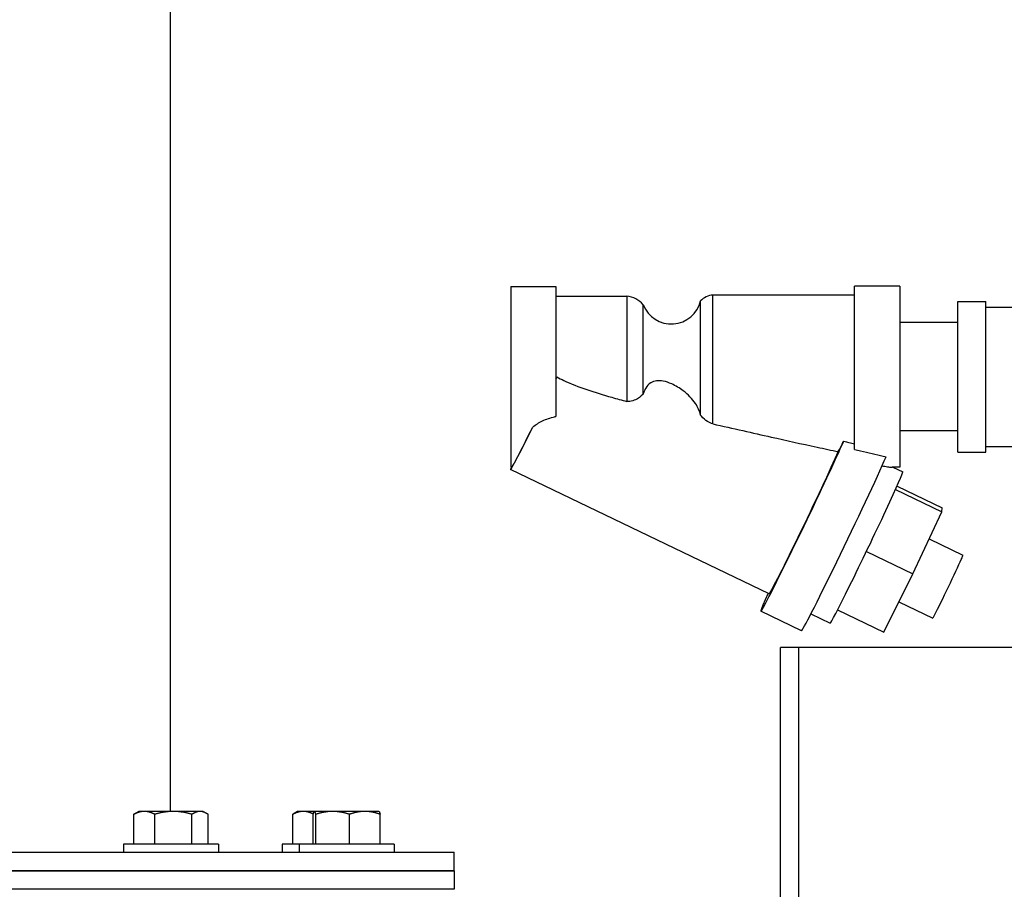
# Model space of a CAD drawing. Header units: inches. Extents: x 18 to 846, y -44 to 561.
# Tile 71 of 256: x 106 to 116, y 153 to 162. Entities that reach past the tile are written whole.
import ezdxf

# ---------------------------------------------------------------- set-up
doc = ezdxf.new("R2010")
doc.units = ezdxf.units.IN
doc.header["$LTSCALE"] = 24
doc.header["$MEASUREMENT"] = 0
doc.layers.add('Dimension (ANSI)', color=7, linetype='Continuous', lineweight=25)
doc.layers.add('Visible (ANSI)', color=7, linetype='Continuous', lineweight=30)
doc.styles.add('Note Text (ANSI)', font='tahoma.ttf')
doc.dimstyles.new('SB Fraction-16 (ANSI)', dxfattribs={"dimscale": 24, "dimtxt": 0.125, "dimasz": 0.098425, "dimexe": 0.125, "dimexo": 0.0625, "dimgap": 0.031496, "dimtad": 0, "dimtih": 1, "dimtoh": 1, "dimdec": 4, "dimrnd": 1e-08, "dimzin": 0, "dimdsep": 46, "dimlunit": 5, "dimtxsty": 'Note Text (ANSI)', "dimcen": 0.09, "dimdle": 0.393701, "dimclrd": 256, "dimclre": 256, "dimclrt": 256, "dimadec": 0, "dimazin": 3, "dimtfac": 0.96, "dimtofl": 0, "dimtmove": 0, "dimatfit": 3, "dimfxl": 1, "dimfrac": 2, "dimtolj": 1, "dimtzin": 12, "dimlwd": -1, "dimlwe": -1, "dimarcsym": 0})

# ---------------------------------------------------------------- blocks, each defined once
blk = doc.blocks.new('*D15')
at = {"layer": 'Defpoints', "color": 0, "transparency": 16777216}
for p in [(121.8191, 380.5815), (46.5863, 92.8698), (88.6941, 92.8698)]:
    blk.add_point(p, dxfattribs=at)
at = {"layer": 'Dimension (ANSI)', "transparency": 16777216}
for p, q in [((120.3191, 380.5815), (43.5863, 380.5815)), ((46.5863, 378.2193), (46.5863, 242.3754)), ((46.5863, 95.232), (46.5863, 237.0759)), ((87.1941, 92.8698), (43.5863, 92.8698))]:
    blk.add_line(p, q, dxfattribs=at)
for points in [[(46.1926, 378.2193), (46.98, 378.2193), (46.5863, 380.5815)], [(46.1926, 95.232), (46.98, 95.232), (46.5863, 92.8698)]]:
    blk.add_solid(points, dxfattribs=at)
at = {"layer": 'Dimension (ANSI)', "transparency": 16777216, "insert": (37.4463, 241.6195), "char_height": 3, "attachment_point": 1, "style": 'Note Text (ANSI)'}
blk.add_mtext('\\A1;287 11/16', dxfattribs=at)

msp = doc.modelspace()

# ---------------------------------------------------------------- linework, layer by layer
at = {"layer": 'Visible (ANSI)'}
for p, q in [((107.64399, 153.93159), (107.64399, 163.28668)), ((110.94111, 159.01887), (110.94111, 157.26887)), ((110.94111, 159.01887), (111.37861, 159.01887)), ((111.37861, 159.01887), (111.37861, 157.75919)), ((114.27361, 157.43921), (114.27361, 159.02137)), ((114.71111, 159.02137), (114.27361, 159.02137)), ((114.71111, 159.02137), (114.71111, 157.26637)), ((111.37861, 158.92537), (112.06611, 158.92537)), ((112.06611, 158.92537), (112.06611, 157.90362)), ((112.78132, 157.77101), (112.78132, 158.87818)), ((112.89861, 157.6874), (112.89861, 158.93487)), ((114.27361, 158.93487), (112.89861, 158.93487)), ((115.27411, 157.41387), (115.27411, 158.87387)), ((115.27411, 158.87387), (115.54411, 158.87387)), ((115.54411, 157.41387), (115.54411, 158.87387)), ((112.22582, 157.97904), (112.22582, 158.84171)), ((115.54411, 158.81887), (117.10411, 158.81887)), ((115.27411, 158.66887), (114.71111, 158.66887)), ((115.27411, 157.61887), (114.71111, 157.61887)), ((115.54411, 157.46887), (117.10411, 157.46887)), ((115.27411, 157.41387), (115.54411, 157.41387)), ((110.94111, 157.26887), (110.95206, 157.26887)), ((114.71111, 157.26637), (114.63708, 157.26637)), ((114.64514, 157.26637), (114.73999, 157.22081)), ((113.44507, 156.04002), (110.93959, 157.24326)), ((114.68456, 157.08351), (115.1204, 156.87421)), ((114.66986, 157.05067), (115.11847, 156.83523)), ((115.11847, 156.83523), (115.1204, 156.87421)), ((114.83695, 156.23301), (115.11847, 156.83523)), ((114.99512, 156.57136), (115.32296, 156.41391)), ((114.38751, 156.44885), (114.83695, 156.23301)), ((114.55737, 155.66976), (114.83695, 156.23301)), ((114.70288, 155.9629), (115.03074, 155.80544)), ((113.7582, 155.68164), (113.3639, 155.871)), ((113.85002, 155.84554), (114.03652, 155.75598)), ((114.10902, 155.88508), (114.55737, 155.66976)), ((113.55511, 142.26899), (113.55511, 155.51899)), ((113.73441, 155.51899), (113.55511, 155.51899)), ((113.73441, 142.26902), (113.73441, 155.51899)), ((119.63498, 155.51899), (113.73441, 155.51899)), ((107.3357, 153.93159), (107.3017, 153.91196)), ((107.39037, 153.93159), (107.3357, 153.93159)), ((107.67221, 153.93159), (107.39037, 153.93159)), ((107.93004, 153.93159), (107.67221, 153.93159)), ((107.9607, 153.93159), (107.93004, 153.93159)), ((107.9607, 153.93159), (107.99471, 153.91196)), ((108.87624, 153.93159), (108.84223, 153.91196)), ((108.9309, 153.93159), (108.87624, 153.93159)), ((109.03796, 153.93159), (108.9309, 153.93159)), ((109.03796, 153.93159), (109.03703, 153.93105)), ((109.03888, 153.93159), (109.03796, 153.93159)), ((109.21546, 153.93159), (109.03888, 153.93159)), ((109.52703, 153.93159), (109.21546, 153.93159)), ((109.66296, 153.93159), (109.52703, 153.93159)), ((109.66296, 153.93159), (109.66389, 153.93105)), ((107.28843, 153.61559), (107.28843, 153.90368)), ((107.49232, 153.61559), (107.49232, 153.90368)), ((107.85209, 153.61559), (107.85209, 153.90368)), ((108.00798, 153.61559), (108.00798, 153.90368)), ((108.82896, 153.61559), (108.82896, 153.90368)), ((109.02503, 153.61559), (109.02503, 153.90368)), ((109.05274, 153.61559), (109.05274, 153.90368)), ((109.37817, 153.61559), (109.37817, 153.90368)), ((109.67589, 153.61559), (109.67589, 153.90368)), ((105.30694, 153.53559), (110.394, 153.53559)), ((108.1092, 153.61559), (107.1872, 153.61559)), ((107.1872, 153.61559), (107.1872, 153.53559)), ((108.1092, 153.61559), (108.1092, 153.53559)), ((108.88946, 153.61559), (108.72774, 153.61559)), ((108.72774, 153.61559), (108.72774, 153.53559)), ((109.81146, 153.61559), (108.88946, 153.61559)), ((108.88946, 153.61559), (108.88946, 153.53559)), ((109.81146, 153.61559), (109.81146, 153.53559)), ((110.394, 153.35629), (110.394, 153.53559)), ((94.394, 153.35629), (110.394, 153.35629)), ((110.394, 153.35629), (94.394, 153.35629)), ((110.394, 153.35629), (110.394, 153.17699)), ((110.394, 153.17699), (94.394, 153.17699))]:
    msp.add_line(p, q, dxfattribs=at)
for centre, radius, start, end in [((112.03419, 158.67016), 0.25719, 41.835096, 82.872203), ((112.49794, 158.94564), 0.2913, 200.904405, 346.608024), ((112.91315, 158.75511), 0.18034, 94.625534, 136.968745)]:
    msp.add_arc(centre, radius, start, end, dxfattribs=at)
for centre, major_axis, ratio, start_param, end_param in [((111.29133, 157.97567), (-0.35174, -0.73242), 0.0202695, 1.7791444, 1.8091154), ((111.37228, 158.14387), (0.37545, 0.78147), 0.018274, 4.6912199, 4.7183311), ((111.29133, 157.97567), (-0.35174, -0.73242), 0.0202695, 6.027526, 7.4126204), ((111.37228, 158.14387), (0.42037, 0.87497), 0.018274, 3.150372, 4.1302207), ((113.79681, 156.77243), (-0.43291, -0.90144), 0.0202695, 5.6608168, 8.8415962), ((114.45687, 158.14387), (0.38001, 0.79097), 0.018274, 3.5577389, 3.8125635), ((113.79681, 156.77243), (-0.35174, -0.73242), 0.0202695, 0, 2.6581255), ((114.19111, 156.58308), (-0.43291, -0.90144), 0.0202695, 0, 2.6372748), ((114.38826, 156.4884), (-0.35174, -0.73242), 0.0202695, 0, 3.1415927), ((115.17685, 156.10968), (-0.14611, -0.30424), 0.0202695, 0, 3.1415927)]:
    msp.add_ellipse(centre, major_axis=major_axis, ratio=ratio, start_param=start_param, end_param=end_param, dxfattribs=at)
for points, knots in [([(111.38879, 158.14165), (111.41052, 158.12905), (111.43259, 158.11766), (111.52419, 158.07366), (111.59999, 158.04532), (111.75685, 157.99225), (111.83798, 157.96774), (111.96841, 157.93036), (112.0174, 157.91676), (112.06611, 157.90362)], [6.4136888, 6.4136888, 6.4136888, 6.4136888, 6.5958903, 6.5958903, 7.1882029, 7.1882029, 7.7805156, 7.7805156, 8.1351784, 8.1351784, 8.1351784, 8.1351784]), ([(112.78132, 157.77101), (112.77218, 157.81055), (112.75539, 157.84795), (112.70067, 157.93072), (112.65888, 157.97195), (112.57743, 158.03339), (112.53881, 158.05642), (112.47406, 158.08559), (112.44623, 158.09535), (112.39659, 158.10516), (112.37509, 158.10664), (112.3335, 158.10184), (112.31471, 158.09534), (112.27751, 158.07205), (112.26138, 158.0537), (112.23968, 158.01669), (112.23201, 157.99892), (112.22582, 157.97904)], [-4.0243685, -4.0243685, -4.0243685, -4.0243685, -3.7016783, -3.7016783, -3.2630606, -3.2630606, -2.9163241, -2.9163241, -2.6723273, -2.6723273, -2.4754679, -2.4754679, -2.2698984, -2.2698984, -2.0119263, -2.0119263, -1.8270452, -1.8270452, -1.8270452, -1.8270452]), ([(112.22582, 157.97904), (112.22397, 157.97689), (112.2221, 157.97479), (112.20005, 157.9508), (112.17648, 157.93288), (112.13341, 157.91248), (112.11444, 157.90659), (112.08489, 157.90327), (112.07549, 157.90303), (112.06611, 157.90362)], [7.12135104, 7.12135104, 7.12135104, 7.12135104, 7.14340677, 7.14340677, 7.37722319, 7.37722319, 7.5356342, 7.5356342, 7.60913301, 7.60913301, 7.60913301, 7.60913301]), ([(111.1545, 157.65636), (111.18263, 157.67853), (111.21449, 157.69879), (111.28566, 157.73287), (111.32515, 157.74644), (111.37028, 157.7573), (111.37443, 157.75826), (111.37861, 157.75919)], [-1.21252725, -1.21252725, -1.21252725, -1.21252725, -0.91730168, -0.91730168, -0.61153445, -0.61153445, -0.58063384, -0.58063384, -0.58063384, -0.58063384]), ([(112.89861, 157.6874), (112.88123, 157.69277), (112.86448, 157.70044), (112.82637, 157.72371), (112.80655, 157.74103), (112.78698, 157.76387), (112.7841, 157.76741), (112.78132, 157.77101)], [0.03872471, 0.03872471, 0.03872471, 0.03872471, 0.17886989, 0.17886989, 0.37880435, 0.37880435, 0.41475158, 0.41475158, 0.41475158, 0.41475158]), ([(112.89861, 157.6874), (113.09433, 157.64219), (113.28889, 157.59817), (113.60646, 157.52737), (113.76095, 157.49334), (113.98029, 157.44608), (114.04937, 157.43136), (114.11514, 157.41759)], [3.8094555, 3.8094555, 3.8094555, 3.8094555, 5.2200221, 5.2200221, 6.3585337, 6.3585337, 6.8964154, 6.8964154, 6.8964154, 6.8964154]), ([(114.16823, 157.52005), (114.18501, 157.51576), (114.20171, 157.51151), (114.23686, 157.5026), (114.2553, 157.49795), (114.27361, 157.49335)], [-9.00532917, -9.00532917, -9.00532917, -9.00532917, -8.87220885, -8.87220885, -8.72355981, -8.72355981, -8.72355981, -8.72355981]), ([(114.27361, 157.43921), (114.29283, 157.43465), (114.31196, 157.43012), (114.40635, 157.40785), (114.48013, 157.39068), (114.56082, 157.37219), (114.5699, 157.37011), (114.57895, 157.36805)], [3.37710058, 3.37710058, 3.37710058, 3.37710058, 3.52552457, 3.52552457, 4.11311199, 4.11311199, 4.18802009, 4.18802009, 4.18802009, 4.18802009]), ([(114.54002, 157.2803), (114.55945, 157.27693), (114.57712, 157.27399), (114.60579, 157.26958), (114.61882, 157.26778), (114.63167, 157.26656), (114.63476, 157.26638), (114.63702, 157.26638)], [4.81072873, 4.81072873, 4.81072873, 4.81072873, 5.00578594, 5.00578594, 5.18586758, 5.18586758, 5.26401619, 5.26401619, 5.26401619, 5.26401619])]:
    msp.add_open_spline(points, degree=3, knots=knots, dxfattribs=at)
for points, weights in [([(107.39037, 153.93159), (107.34306, 153.93159), (107.28843, 153.90368)], [1, 1.0379548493, 1]), ([(107.28843, 153.90368), (107.2952, 153.9082), (107.3017, 153.91196)], [1, 1.00596428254, 1.01005409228]), ([(107.49232, 153.90368), (107.43768, 153.93159), (107.39037, 153.93159)], [1, 1.0379548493, 1]), ([(107.67221, 153.93159), (107.58872, 153.93159), (107.49232, 153.90368)], [1, 1.0379548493, 1]), ([(107.85209, 153.90368), (107.75569, 153.93159), (107.67221, 153.93159)], [1, 1.0379548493, 1]), ([(107.93004, 153.93159), (107.89386, 153.93159), (107.85209, 153.90368)], [1, 1.0379548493, 1]), ([(108.00798, 153.90368), (107.96621, 153.93159), (107.93004, 153.93159)], [1, 1.0379548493, 1]), ([(108.9309, 153.93159), (108.88359, 153.93159), (108.82896, 153.90368)], [1, 1.0379548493, 1]), ([(108.82896, 153.90368), (108.83573, 153.9082), (108.84223, 153.91196)], [1, 1.00596428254, 1.01005409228]), ([(109.02596, 153.90711), (108.97541, 153.93159), (108.9309, 153.93159)], [1.0043734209, 1.03562513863, 1]), ([(109.03888, 153.93159), (109.03245, 153.93159), (109.02503, 153.90368)], [1, 1.0379548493, 1]), ([(109.05274, 153.90368), (109.04531, 153.93159), (109.03888, 153.93159)], [1, 1.0379548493, 1]), ([(109.21546, 153.93159), (109.13994, 153.93159), (109.05274, 153.90368)], [1, 1.0379548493, 1]), ([(109.37817, 153.90368), (109.29097, 153.93159), (109.21546, 153.93159)], [1, 1.0379548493, 1]), ([(109.52703, 153.93159), (109.45795, 153.93159), (109.37817, 153.90368)], [1, 1.0379548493, 1]), ([(109.67589, 153.90368), (109.59612, 153.93159), (109.52703, 153.93159)], [1, 1.0379548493, 1]), ([(109.66389, 153.93105), (109.66947, 153.92783), (109.67589, 153.90368)], [1.0090856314, 1.03267854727, 1])]:
    msp.add_rational_spline(points, weights, degree=2, dxfattribs=at)

# ---------------------------------------------------------------- dimensions: what is measured, and where the dimension line sits
at = {"layer": 'Dimension (ANSI)'}
dim = msp.add_linear_dim(base=(46.58635, 92.8698), p1=(121.81912, 380.5815), p2=(88.69412, 92.8698), angle=270, dimstyle='SB Fraction-16 (ANSI)', override={"dimgap": 0.031496, "dimdec": 4, "dimtol": 0, "dimlim": 0, "dimtp": 0, "dimtm": 0, "dimtdec": 2, "dimatfit": 1}, dxfattribs=at)
dim.commit()
dim.dimension.update_dxf_attribs({"geometry": '*D15', "text_midpoint": (46.58635, 239.72565), "dimtype": 160})

doc.saveas('drawing.dxf')
